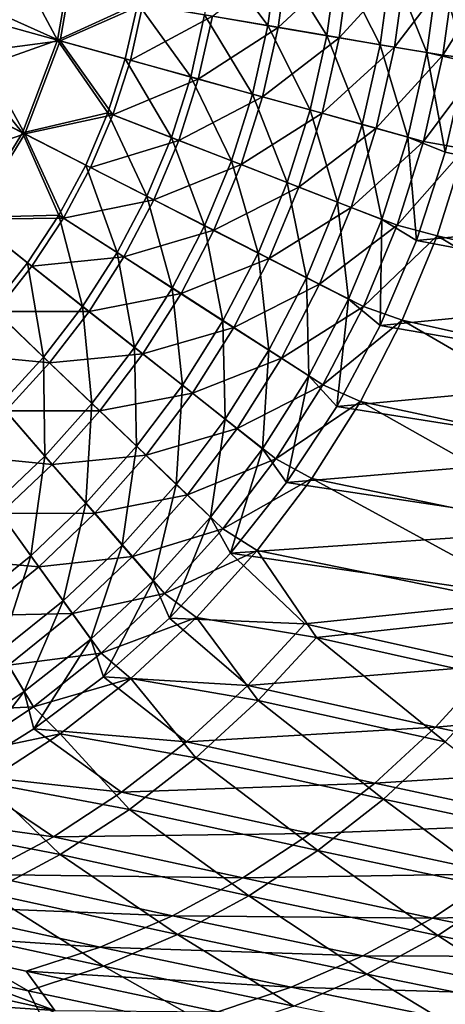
# Model space of a CAD drawing. Header units: metres. Extents: x 0 to 1400, y 0 to 700.
# Tile 22 of 40: x 1038 to 1099, y 114 to 257. Entities that reach past the tile are written whole.
import ezdxf

# ---------------------------------------------------------------- set-up
doc = ezdxf.new("R2010")
doc.units = ezdxf.units.M

msp = doc.modelspace()

# ---------------------------------------------------------------- linework, layer by layer
at = {"layer": 'None'}
for points in [[(1035.151123, 268.471405, -400), (1033.098267, 256.368866, -400), (1043.098389, 253.604172, -399.322235)], [(1045.960693, 267.749176, -402.289917), (1043.474976, 253.506195, -402.296814), (1033.509766, 257.939789, -403)], [(1045.560791, 267.775909, -399.316803), (1035.151123, 268.471405, -400), (1043.098389, 253.604172, -399.322235)], [(1045.560791, 267.775909, -399.316803), (1043.098389, 253.604172, -399.322235), (1054.747925, 258.924683, -397.300446)], [(1043.474976, 253.506195, -402.296814), (1045.960693, 267.749176, -402.289917), (1055.510376, 258.798767, -400.199219)], [(1065.700317, 266.430267, -393.909271), (1064.477417, 257.274292, -393.967468), (1073.692993, 255.71106, -389.384155)], [(1075.062256, 265.804749, -389.281982), (1065.700317, 266.430267, -393.909271), (1073.692993, 255.71106, -389.384155)], [(1065.604736, 257.086914, -396.741241), (1076.558838, 265.704742, -391.880096), (1075.166016, 255.465485, -391.986053)], [(1075.062256, 265.804749, -389.281982), (1073.692993, 255.71106, -389.384155), (1082.243164, 254.260681, -383.625122)], [(1083.741699, 265.224823, -383.469879), (1075.062256, 265.804749, -389.281982), (1082.243164, 254.260681, -383.625122)], [(1076.558838, 265.704742, -391.880096), (1085.56604, 265.102936, -385.848297), (1075.166016, 255.465485, -391.986053)], [(1075.166016, 255.465485, -391.986053), (1085.56604, 265.102936, -385.848297), (1084.036987, 253.961075, -386.011047)], [(1083.741699, 265.224823, -383.469879), (1082.243164, 254.260681, -383.625122), (1089.988159, 252.946838, -376.78537)], [(1091.594238, 264.700134, -376.568115), (1083.741699, 265.224823, -383.469879), (1089.988159, 252.946838, -376.78537)], [(1085.56604, 265.102936, -385.848297), (1093.710571, 264.558746, -378.689819), (1084.036987, 253.961075, -386.011047)], [(1091.594238, 264.700134, -376.568115), (1089.988159, 252.946838, -376.78537), (1096.793335, 251.792343, -368.976288)], [(1098.484009, 264.239807, -368.69339), (1091.594238, 264.700134, -376.568115), (1096.793335, 251.792343, -368.976288)], [(1084.036987, 253.961075, -386.011047), (1093.710571, 264.558746, -378.689819), (1092.07251, 252.598297, -378.914795)], [(1093.710571, 264.558746, -378.689819), (1100.853027, 264.081512, -370.52713), (1092.07251, 252.598297, -378.914795)], [(1092.07251, 252.598297, -378.914795), (1100.853027, 264.081512, -370.52713), (1099.132813, 251.400818, -370.812836)], [(1098.484009, 264.239807, -368.69339), (1096.793335, 251.792343, -368.976288), (1102.476685, 250.492264, -360.360382)], [(1104.279175, 263.8526, -359.999908), (1098.484009, 264.239807, -368.69339), (1102.476685, 250.492264, -360.360382)], [(1100.853027, 264.081512, -370.52713), (1106.87146, 263.679382, -361.499908), (1099.132813, 251.400818, -370.812836)], [(1099.132813, 251.400818, -370.812836), (1106.87146, 263.679382, -361.499908), (1105.139893, 250.684784, -361.863739)], [(1033.509766, 257.939789, -403), (1043.474976, 253.506195, -402.296814), (1031.695801, 251.959732, -403)], [(1054.747925, 258.924683, -397.300446), (1043.098389, 253.604172, -399.322235), (1052.94751, 250.881653, -397.303864)], [(1043.474976, 253.506195, -402.296814), (1055.510376, 258.798767, -400.199219), (1053.693604, 250.682419, -400.202759)], [(1054.747925, 258.924683, -397.300446), (1052.94751, 250.881653, -397.303864), (1062.453979, 248.253845, -393.975006)], [(1053.693604, 250.682419, -400.202759), (1055.510376, 258.798767, -400.199219), (1065.604736, 257.086914, -396.741241)], [(1064.477417, 257.274292, -393.967468), (1054.747925, 258.924683, -397.300446), (1062.453979, 248.253845, -393.975006)], [(1043.098389, 253.604172, -399.322235), (1033.098267, 256.368866, -400), (1030.629639, 249.21579, -400)], [(1063.556763, 247.956894, -396.749084), (1053.693604, 250.682419, -400.202759), (1065.604736, 257.086914, -396.741241)], [(1064.477417, 257.274292, -393.967468), (1062.453979, 248.253845, -393.975006), (1071.458984, 245.764648, -389.397278)], [(1063.556763, 247.956894, -396.749084), (1065.604736, 257.086914, -396.741241), (1075.166016, 255.465485, -391.986053)], [(1073.692993, 255.71106, -389.384155), (1064.477417, 257.274292, -393.967468), (1071.458984, 245.764648, -389.397278)], [(1072.89978, 245.375122, -391.999695), (1063.556763, 247.956894, -396.749084), (1075.166016, 255.465485, -391.986053)], [(1073.692993, 255.71106, -389.384155), (1071.458984, 245.764648, -389.397278), (1079.814819, 243.45491, -383.645081)], [(1075.166016, 255.465485, -391.986053), (1084.036987, 253.961075, -386.011047), (1072.89978, 245.375122, -391.999695)], [(1082.243164, 254.260681, -383.625122), (1073.692993, 255.71106, -389.384155), (1079.814819, 243.45491, -383.645081)], [(1043.098389, 253.604172, -399.322235), (1030.629639, 249.21579, -400), (1037.991089, 240.148758, -399.306549)], [(1043.474976, 253.506195, -402.296814), (1038.346802, 239.980286, -402.280548), (1031.695801, 251.959732, -403)], [(1043.098389, 253.604172, -399.322235), (1037.991089, 240.148758, -399.306549), (1050.424438, 243.03978, -397.28421)], [(1038.346802, 239.980286, -402.280548), (1043.474976, 253.506195, -402.296814), (1051.150269, 242.768188, -400.182404)], [(1043.098389, 253.604172, -399.322235), (1050.424438, 243.03978, -397.28421), (1052.94751, 250.881653, -397.303864)], [(1051.150269, 242.768188, -400.182404), (1043.474976, 253.506195, -402.296814), (1053.693604, 250.682419, -400.202759)], [(1084.036987, 253.961075, -386.011047), (1081.569092, 242.979477, -386.031799), (1072.89978, 245.375122, -391.999695)], [(1082.243164, 254.260681, -383.625122), (1079.814819, 243.45491, -383.645081), (1087.384888, 241.362381, -376.813171)], [(1081.569092, 242.979477, -386.031799), (1084.036987, 253.961075, -386.011047), (1092.07251, 252.598297, -378.914795)], [(1089.988159, 252.946838, -376.78537), (1082.243164, 254.260681, -383.625122), (1087.384888, 241.362381, -376.813171)], [(1031.695801, 251.959732, -403), (1038.346802, 239.980286, -402.280548), (1028.646118, 244.926712, -403)], [(1089.423096, 240.809128, -378.943726), (1081.569092, 242.979477, -386.031799), (1092.07251, 252.598297, -378.914795)], [(1089.988159, 252.946838, -376.78537), (1087.384888, 241.362381, -376.813171), (1094.03772, 239.523376, -369.012695)], [(1092.07251, 252.598297, -378.914795), (1099.132813, 251.400818, -370.812836), (1089.423096, 240.809128, -378.943726)], [(1096.793335, 251.792343, -368.976288), (1089.988159, 252.946838, -376.78537), (1094.03772, 239.523376, -369.012695)], [(1052.94751, 250.881653, -397.303864), (1050.424438, 243.03978, -397.28421), (1059.64624, 239.451263, -393.931305)], [(1051.150269, 242.768188, -400.182404), (1053.693604, 250.682419, -400.202759), (1063.556763, 247.956894, -396.749084)], [(1062.453979, 248.253845, -393.975006), (1052.94751, 250.881653, -397.303864), (1059.64624, 239.451263, -393.931305)], [(1099.132813, 251.400818, -370.812836), (1096.325684, 238.901733, -370.850739), (1089.423096, 240.809128, -378.943726)], [(1096.793335, 251.792343, -368.976288), (1094.03772, 239.523376, -369.012695), (1099.475342, 237.326538, -360.393799)], [(1099.132813, 251.400818, -370.812836), (1105.139893, 250.684784, -361.863739), (1096.325684, 238.901733, -370.850739)], [(1105.139893, 250.684784, -361.863739), (1102.277466, 237.8311, -361.917084), (1096.325684, 238.901733, -370.850739)], [(1102.476685, 250.492264, -360.360382), (1096.793335, 251.792343, -368.976288), (1099.475342, 237.326538, -360.393799)], [(1102.476685, 250.492264, -360.360382), (1099.475342, 237.326538, -360.393799), (1140.385132, 228.817963, -289.003357)], [(1030.629639, 249.21579, -400), (1028.641602, 244.917953, -400), (1037.991089, 240.148758, -399.306549)], [(1060.718262, 239.046295, -396.703796), (1051.150269, 242.768188, -400.182404), (1063.556763, 247.956894, -396.749084)], [(1062.453979, 248.253845, -393.975006), (1059.64624, 239.451263, -393.931305), (1068.378052, 236.053421, -389.321045)], [(1060.718262, 239.046295, -396.703796), (1063.556763, 247.956894, -396.749084), (1072.89978, 245.375122, -391.999695)], [(1071.458984, 245.764648, -389.397278), (1062.453979, 248.253845, -393.975006), (1068.378052, 236.053421, -389.321045)], [(1038.346802, 239.980286, -402.280548), (1021.842407, 234.359695, -403), (1028.646118, 244.926712, -403)], [(1037.991089, 240.148758, -399.306549), (1028.641602, 244.917953, -400), (1030.397705, 227.813248, -399.267639)], [(1069.777832, 235.522156, -391.920715), (1060.718262, 239.046295, -396.703796), (1072.89978, 245.375122, -391.999695)], [(1071.458984, 245.764648, -389.397278), (1068.378052, 236.053421, -389.321045), (1076.475342, 232.902451, -383.528961)], [(1072.89978, 245.375122, -391.999695), (1081.569092, 242.979477, -386.031799), (1069.777832, 235.522156, -391.920715)], [(1079.814819, 243.45491, -383.645081), (1071.458984, 245.764648, -389.397278), (1076.475342, 232.902451, -383.528961)], [(1079.814819, 243.45491, -383.645081), (1076.475342, 232.902451, -383.528961), (1083.80481, 230.050247, -376.651184)], [(1087.384888, 241.362381, -376.813171), (1079.814819, 243.45491, -383.645081), (1083.80481, 230.050247, -376.651184)], [(1037.991089, 240.148758, -399.306549), (1047.195313, 235.4534, -397.241486), (1050.424438, 243.03978, -397.28421)], [(1047.896851, 235.110443, -400.138123), (1038.346802, 239.980286, -402.280548), (1051.150269, 242.768188, -400.182404)], [(1050.424438, 243.03978, -397.28421), (1047.195313, 235.4534, -397.241486), (1056.071899, 230.925217, -393.836395)], [(1047.896851, 235.110443, -400.138123), (1051.150269, 242.768188, -400.182404), (1060.718262, 239.046295, -396.703796)], [(1059.64624, 239.451263, -393.931305), (1050.424438, 243.03978, -397.28421), (1056.071899, 230.925217, -393.836395)], [(1081.569092, 242.979477, -386.031799), (1078.179199, 232.254074, -385.91153), (1069.777832, 235.522156, -391.920715)], [(1078.179199, 232.254074, -385.91153), (1081.569092, 242.979477, -386.031799), (1089.423096, 240.809128, -378.943726)], [(1085.783936, 229.295853, -378.77594), (1078.179199, 232.254074, -385.91153), (1089.423096, 240.809128, -378.943726)], [(1087.384888, 241.362381, -376.813171), (1083.80481, 230.050247, -376.651184), (1090.238403, 227.546661, -368.800415)], [(1089.423096, 240.809128, -378.943726), (1096.325684, 238.901733, -370.850739), (1085.783936, 229.295853, -378.77594)], [(1094.03772, 239.523376, -369.012695), (1087.384888, 241.362381, -376.813171), (1090.238403, 227.546661, -368.800415)], [(1030.724609, 227.575439, -402.240234), (1021.842407, 234.359695, -403), (1038.346802, 239.980286, -402.280548)], [(1037.991089, 240.148758, -399.306549), (1030.397705, 227.813248, -399.267639), (1043.280884, 228.170212, -397.175781)], [(1030.724609, 227.575439, -402.240234), (1038.346802, 239.980286, -402.280548), (1043.953857, 227.756973, -400.070007)], [(1047.195313, 235.4534, -397.241486), (1037.991089, 240.148758, -399.306549), (1043.280884, 228.170212, -397.175781)], [(1043.953857, 227.756973, -400.070007), (1038.346802, 239.980286, -402.280548), (1047.896851, 235.110443, -400.138123)], [(1057.106812, 230.413986, -396.605438), (1047.896851, 235.110443, -400.138123), (1060.718262, 239.046295, -396.703796)], [(1059.64624, 239.451263, -393.931305), (1056.071899, 230.925217, -393.836395), (1064.468994, 226.641571, -389.155701)], [(1057.106812, 230.413986, -396.605438), (1060.718262, 239.046295, -396.703796), (1069.777832, 235.522156, -391.920715)], [(1068.378052, 236.053421, -389.321045), (1059.64624, 239.451263, -393.931305), (1064.468994, 226.641571, -389.155701)], [(1094.03772, 239.523376, -369.012695), (1090.238403, 227.546661, -368.800415), (1095.306152, 224.498871, -360.101135)], [(1099.475342, 237.326538, -360.393799), (1094.03772, 239.523376, -369.012695), (1095.306152, 224.498871, -360.101135)], [(1096.325684, 238.901733, -370.850739), (1092.459106, 226.699203, -370.630829), (1085.783936, 229.295853, -378.77594)], [(1096.325684, 238.901733, -370.850739), (1102.277466, 237.8311, -361.917084), (1092.459106, 226.699203, -370.630829)], [(1102.277466, 237.8311, -361.917084), (1098.288452, 225.192871, -361.654907), (1092.459106, 226.699203, -370.630829)], [(1098.288452, 225.192871, -361.654907), (1102.277466, 237.8311, -361.917084), (1138.960815, 215.813126, -290.348999)], [(1140.385132, 228.817963, -289.003357), (1099.475342, 237.326538, -360.393799), (1095.306152, 224.498871, -360.101135)], [(1047.195313, 235.4534, -397.241486), (1043.280884, 228.170212, -397.175781), (1051.752563, 222.727829, -393.690613)], [(1057.106812, 230.413986, -396.605438), (1043.953857, 227.756973, -400.070007), (1047.896851, 235.110443, -400.138123)], [(1056.071899, 230.925217, -393.836395), (1047.195313, 235.4534, -397.241486), (1051.752563, 222.727829, -393.690613)], [(1065.819458, 225.971161, -391.749359), (1057.106812, 230.413986, -396.605438), (1069.777832, 235.522156, -391.920715)], [(1068.378052, 236.053421, -389.321045), (1064.468994, 226.641571, -389.155701), (1072.245605, 222.674438, -383.277283)], [(1069.777832, 235.522156, -391.920715), (1078.179199, 232.254074, -385.91153), (1065.819458, 225.971161, -391.749359)], [(1076.475342, 232.902451, -383.528961), (1068.378052, 236.053421, -389.321045), (1072.245605, 222.674438, -383.277283)], [(1078.179199, 232.254074, -385.91153), (1073.888306, 221.856583, -385.650696), (1065.819458, 225.971161, -391.749359)], [(1076.475342, 232.902451, -383.528961), (1072.245605, 222.674438, -383.277283), (1079.271729, 219.090164, -376.300293)], [(1073.888306, 221.856583, -385.650696), (1078.179199, 232.254074, -385.91153), (1085.783936, 229.295853, -378.77594)], [(1083.80481, 230.050247, -376.651184), (1076.475342, 232.902451, -383.528961), (1079.271729, 219.090164, -376.300293)], [(1043.953857, 227.756973, -400.070007), (1057.106812, 230.413986, -396.605438), (1052.744141, 222.112289, -396.454346)], [(1056.071899, 230.925217, -393.836395), (1051.752563, 222.727829, -393.690613), (1059.755371, 217.586685, -388.901917)], [(1052.744141, 222.112289, -396.454346), (1057.106812, 230.413986, -396.605438), (1065.819458, 225.971161, -391.749359)], [(1064.468994, 226.641571, -389.155701), (1056.071899, 230.925217, -393.836395), (1059.755371, 217.586685, -388.901917)], [(1081.178467, 218.139084, -378.412262), (1073.888306, 221.856583, -385.650696), (1085.783936, 229.295853, -378.77594)], [(1083.80481, 230.050247, -376.651184), (1079.271729, 219.090164, -376.300293), (1085.422485, 215.952469, -368.34079)], [(1085.783936, 229.295853, -378.77594), (1092.459106, 226.699203, -370.630829), (1081.178467, 218.139084, -378.412262)], [(1090.238403, 227.546661, -368.800415), (1083.80481, 230.050247, -376.651184), (1085.422485, 215.952469, -368.34079)], [(1043.280884, 228.170212, -397.175781), (1030.397705, 227.813248, -399.267639), (1038.720581, 221.239395, -397.087708)], [(1030.397705, 227.813248, -399.267639), (1033.560059, 214.710526, -396.978058), (1038.720581, 221.239395, -397.087708)], [(1030.724609, 227.575439, -402.240234), (1043.953857, 227.756973, -400.070007), (1039.360718, 220.757126, -399.978729)], [(1034.163086, 214.160812, -399.865051), (1030.724609, 227.575439, -402.240234), (1039.360718, 220.757126, -399.978729)], [(1043.280884, 228.170212, -397.175781), (1038.720581, 221.239395, -397.087708), (1046.730225, 214.912949, -393.495361)], [(1039.360718, 220.757126, -399.978729), (1043.953857, 227.756973, -400.070007), (1052.744141, 222.112289, -396.454346)], [(1051.752563, 222.727829, -393.690613), (1043.280884, 228.170212, -397.175781), (1046.730225, 214.912949, -393.495361)], [(1090.238403, 227.546661, -368.800415), (1085.422485, 215.952469, -368.34079), (1090.021484, 212.143616, -359.488312)], [(1095.306152, 224.498871, -360.101135), (1090.238403, 227.546661, -368.800415), (1090.021484, 212.143616, -359.488312)], [(1140.385132, 228.817963, -289.003357), (1095.306152, 224.498871, -360.101135), (1136.734375, 216.692825, -288.496063)], [(1064.468994, 226.641571, -389.155701), (1059.755371, 217.586685, -388.901917), (1067.151733, 212.835281, -382.891296)], [(1072.245605, 222.674438, -383.277283), (1064.468994, 226.641571, -389.155701), (1067.151733, 212.835281, -382.891296)], [(1092.459106, 226.699203, -370.630829), (1087.560303, 214.88475, -370.15451), (1081.178467, 218.139084, -378.412262)], [(1092.459106, 226.699203, -370.630829), (1098.288452, 225.192871, -361.654907), (1087.560303, 214.88475, -370.15451)], [(1061.047852, 216.780045, -391.486298), (1052.744141, 222.112289, -396.454346), (1065.819458, 225.971161, -391.749359)], [(1065.819458, 225.971161, -391.749359), (1073.888306, 221.856583, -385.650696), (1061.047852, 216.780045, -391.486298)], [(1098.288452, 225.192871, -361.654907), (1093.221436, 212.89978, -361.082642), (1087.560303, 214.88475, -370.15451)], [(1093.221436, 212.89978, -361.082642), (1098.288452, 225.192871, -361.654907), (1134.355957, 203.779221, -289.286835)], [(1134.355957, 203.779221, -289.286835), (1098.288452, 225.192871, -361.654907), (1138.960815, 215.813126, -290.348999)], [(1136.734375, 216.692825, -288.496063), (1095.306152, 224.498871, -360.101135), (1090.021484, 212.143616, -359.488312)], [(1047.671875, 214.195419, -396.251923), (1039.360718, 220.757126, -399.978729), (1052.744141, 222.112289, -396.454346)], [(1051.752563, 222.727829, -393.690613), (1046.730225, 214.912949, -393.495361), (1054.282349, 208.948044, -388.562317)], [(1047.671875, 214.195419, -396.251923), (1052.744141, 222.112289, -396.454346), (1061.047852, 216.780045, -391.486298)], [(1059.755371, 217.586685, -388.901917), (1051.752563, 222.727829, -393.690613), (1054.282349, 208.948044, -388.562317)], [(1073.888306, 221.856583, -385.650696), (1068.722412, 211.85199, -385.25061), (1061.047852, 216.780045, -391.486298)], [(1072.245605, 222.674438, -383.277283), (1067.151733, 212.835281, -382.891296), (1073.814697, 208.555023, -375.762512)], [(1068.722412, 211.85199, -385.25061), (1073.888306, 221.856583, -385.650696), (1081.178467, 218.139084, -378.412262)], [(1079.271729, 219.090164, -376.300293), (1072.245605, 222.674438, -383.277283), (1073.814697, 208.555023, -375.762512)], [(1038.720581, 221.239395, -397.087708), (1033.560059, 214.710526, -396.978058), (1041.053345, 207.535019, -393.252441)], [(1034.163086, 214.160812, -399.865051), (1039.360718, 220.757126, -399.978729), (1047.671875, 214.195419, -396.251923)], [(1046.730225, 214.912949, -393.495361), (1038.720581, 221.239395, -397.087708), (1041.053345, 207.535019, -393.252441)], [(1079.271729, 219.090164, -376.300293), (1073.814697, 208.555023, -375.762512), (1079.623169, 204.823898, -367.637054)], [(1085.422485, 215.952469, -368.34079), (1079.271729, 219.090164, -376.300293), (1079.623169, 204.823898, -367.637054)], [(1059.755371, 217.586685, -388.901917), (1054.282349, 208.948044, -388.562317), (1061.242676, 203.450562, -382.375305)], [(1067.151733, 212.835281, -382.891296), (1059.755371, 217.586685, -388.901917), (1061.242676, 203.450562, -382.375305)], [(1075.635986, 207.412567, -377.854858), (1068.722412, 211.85199, -385.25061), (1081.178467, 218.139084, -378.412262)], [(1081.178467, 218.139084, -378.412262), (1087.560303, 214.88475, -370.15451), (1075.635986, 207.412567, -377.854858)], [(1055.508301, 208.008667, -391.134277), (1047.671875, 214.195419, -396.251923), (1061.047852, 216.780045, -391.486298)], [(1061.047852, 216.780045, -391.486298), (1068.722412, 211.85199, -385.25061), (1055.508301, 208.008667, -391.134277)], [(1136.734375, 216.692825, -288.496063), (1090.021484, 212.143616, -359.488312), (1132.219971, 204.895462, -287.454468)], [(1041.053345, 207.535019, -393.252441), (1033.560059, 214.710526, -396.978058), (1034.770264, 200.648438, -392.963623)], [(1046.730225, 214.912949, -393.495361), (1041.053345, 207.535019, -393.252441), (1048.101807, 200.785461, -388.140198)], [(1054.282349, 208.948044, -388.562317), (1046.730225, 214.912949, -393.495361), (1048.101807, 200.785461, -388.140198)], [(1087.560303, 214.88475, -370.15451), (1081.662964, 203.542664, -369.425079), (1075.635986, 207.412567, -377.854858)], [(1085.422485, 215.952469, -368.34079), (1079.623169, 204.823898, -367.637054), (1083.693604, 200.382538, -358.565857)], [(1087.560303, 214.88475, -370.15451), (1093.221436, 212.89978, -361.082642), (1081.662964, 203.542664, -369.425079)], [(1090.021484, 212.143616, -359.488312), (1085.422485, 215.952469, -368.34079), (1083.693604, 200.382538, -358.565857)], [(1028.40625, 208.017929, -399.729767), (1034.163086, 214.160812, -399.865051), (1041.938599, 206.718292, -396.000061)], [(1041.938599, 206.718292, -396.000061), (1034.163086, 214.160812, -399.865051), (1047.671875, 214.195419, -396.251923)], [(1041.938599, 206.718292, -396.000061), (1047.671875, 214.195419, -396.251923), (1055.508301, 208.008667, -391.134277)], [(1068.722412, 211.85199, -385.25061), (1062.730713, 202.306656, -384.715668), (1055.508301, 208.008667, -391.134277)], [(1067.151733, 212.835281, -382.891296), (1061.242676, 203.450562, -382.375305), (1067.488403, 198.517654, -375.044403)], [(1062.730713, 202.306656, -384.715668), (1068.722412, 211.85199, -385.25061), (1075.635986, 207.412567, -377.854858)], [(1073.814697, 208.555023, -375.762512), (1067.151733, 212.835281, -382.891296), (1067.488403, 198.517654, -375.044403)], [(1093.221436, 212.89978, -361.082642), (1087.131592, 201.090088, -360.207367), (1081.662964, 203.542664, -369.425079)], [(1090.021484, 212.143616, -359.488312), (1083.693604, 200.382538, -358.565857), (1132.219971, 204.895462, -287.454468)], [(1087.131592, 201.090088, -360.207367), (1093.221436, 212.89978, -361.082642), (1128.898804, 192.179977, -287.683044)], [(1128.898804, 192.179977, -287.683044), (1093.221436, 212.89978, -361.082642), (1134.355957, 203.779221, -289.286835)], [(1054.282349, 208.948044, -388.562317), (1048.101807, 200.785461, -388.140198), (1054.575684, 194.586212, -381.734589)], [(1061.242676, 203.450562, -382.375305), (1054.282349, 208.948044, -388.562317), (1054.575684, 194.586212, -381.734589)], [(1035.592773, 199.735764, -395.700562), (1028.40625, 208.017929, -399.729767), (1041.938599, 206.718292, -396.000061)], [(1041.053345, 207.535019, -393.252441), (1034.770264, 200.648438, -392.963623), (1041.266113, 193.158768, -387.638794)], [(1048.101807, 200.785461, -388.140198), (1041.053345, 207.535019, -393.252441), (1041.266113, 193.158768, -387.638794)], [(1049.252808, 199.717499, -390.696594), (1041.938599, 206.718292, -396.000061), (1055.508301, 208.008667, -391.134277)], [(1055.508301, 208.008667, -391.134277), (1062.730713, 202.306656, -384.715668), (1049.252808, 199.717499, -390.696594)], [(1073.814697, 208.555023, -375.762512), (1067.488403, 198.517654, -375.044403), (1072.901978, 194.242172, -366.698547)], [(1079.623169, 204.823898, -367.637054), (1073.814697, 208.555023, -375.762512), (1072.901978, 194.242172, -366.698547)], [(1035.592773, 199.735764, -395.700562), (1041.938599, 206.718292, -396.000061), (1049.252808, 199.717499, -390.696594)], [(1069.21167, 197.190216, -377.110413), (1062.730713, 202.306656, -384.715668), (1075.635986, 207.412567, -377.854858)], [(1075.635986, 207.412567, -377.854858), (1081.662964, 203.542664, -369.425079), (1069.21167, 197.190216, -377.110413)], [(1079.623169, 204.823898, -367.637054), (1072.901978, 194.242172, -366.698547), (1076.408325, 189.322205, -357.351166)], [(1083.693604, 200.382538, -358.565857), (1079.623169, 204.823898, -367.637054), (1076.408325, 189.322205, -357.351166)], [(1132.219971, 204.895462, -287.454468), (1083.693604, 200.382538, -358.565857), (1126.870239, 193.5242, -285.881958)], [(1061.242676, 203.450562, -382.375305), (1054.575684, 194.586212, -381.734589), (1060.356079, 189.050949, -374.153992)], [(1067.488403, 198.517654, -375.044403), (1061.242676, 203.450562, -382.375305), (1060.356079, 189.050949, -374.153992)], [(1081.662964, 203.542664, -369.425079), (1074.829224, 192.755554, -368.452118), (1069.21167, 197.190216, -377.110413)], [(1081.662964, 203.542664, -369.425079), (1087.131592, 201.090088, -360.207367), (1074.829224, 192.755554, -368.452118)], [(1062.730713, 202.306656, -384.715668), (1055.970703, 193.28746, -384.051361), (1049.252808, 199.717499, -390.696594)], [(1055.970703, 193.28746, -384.051361), (1062.730713, 202.306656, -384.715668), (1069.21167, 197.190216, -377.110413)], [(1041.266113, 193.158768, -387.638794), (1034.770264, 200.648438, -392.963623), (1033.828491, 186.123978, -387.061523)], [(1048.101807, 200.785461, -388.140198), (1041.266113, 193.158768, -387.638794), (1047.207642, 186.308197, -380.974457)], [(1054.575684, 194.586212, -381.734589), (1048.101807, 200.785461, -388.140198), (1047.207642, 186.308197, -380.974457)], [(1087.131592, 201.090088, -360.207367), (1080.074707, 189.900513, -359.036224), (1074.829224, 192.755554, -368.452118)], [(1083.693604, 200.382538, -358.565857), (1076.408325, 189.322205, -357.351166), (1126.870239, 193.5242, -285.881958)], [(1080.074707, 189.900513, -359.036224), (1087.131592, 201.090088, -360.207367), (1122.633789, 181.093948, -285.552643)], [(1122.633789, 181.093948, -285.552643), (1087.131592, 201.090088, -360.207367), (1128.898804, 192.179977, -287.683044)], [(1028.683838, 193.29924, -395.355347), (1035.592773, 199.735764, -395.700562), (1042.33374, 191.967072, -390.176636)], [(1042.33374, 191.967072, -390.176636), (1035.592773, 199.735764, -395.700562), (1049.252808, 199.717499, -390.696594)], [(1049.252808, 199.717499, -390.696594), (1055.970703, 193.28746, -384.051361), (1042.33374, 191.967072, -390.176636)], [(1067.488403, 198.517654, -375.044403), (1060.356079, 189.050949, -374.153992), (1065.3302, 184.287872, -365.536743)], [(1072.901978, 194.242172, -366.698547), (1067.488403, 198.517654, -375.044403), (1065.3302, 184.287872, -365.536743)], [(1061.969116, 187.546036, -376.187164), (1055.970703, 193.28746, -384.051361), (1069.21167, 197.190216, -377.110413)], [(1069.21167, 197.190216, -377.110413), (1074.829224, 192.755554, -368.452118), (1061.969116, 187.546036, -376.187164)], [(1054.575684, 194.586212, -381.734589), (1047.207642, 186.308197, -380.974457), (1052.481201, 180.227768, -373.099243)], [(1060.356079, 189.050949, -374.153992), (1054.575684, 194.586212, -381.734589), (1052.481201, 180.227768, -373.099243)], [(1034.804443, 184.814056, -389.577881), (1028.683838, 193.29924, -395.355347), (1042.33374, 191.967072, -390.176636)], [(1041.266113, 193.158768, -387.638794), (1033.828491, 186.123978, -387.061523), (1039.196899, 178.678253, -380.100525)], [(1047.207642, 186.308197, -380.974457), (1041.266113, 193.158768, -387.638794), (1039.196899, 178.678253, -380.100525)], [(1055.970703, 193.28746, -384.051361), (1048.499512, 184.861206, -383.263123), (1042.33374, 191.967072, -390.176636)], [(1048.499512, 184.861206, -383.263123), (1055.970703, 193.28746, -384.051361), (1061.969116, 187.546036, -376.187164)], [(1072.901978, 194.242172, -366.698547), (1065.3302, 184.287872, -365.536743), (1068.260498, 179.04715, -355.862946)], [(1076.408325, 189.322205, -357.351166), (1072.901978, 194.242172, -366.698547), (1068.260498, 179.04715, -355.862946)], [(1126.870239, 193.5242, -285.881958), (1076.408325, 189.322205, -357.351166), (1120.728638, 182.656052, -283.793213)], [(1042.33374, 191.967072, -390.176636), (1048.499512, 184.861206, -383.263123), (1034.804443, 184.814056, -389.577881)], [(1074.829224, 192.755554, -368.452118), (1067.130859, 182.605469, -367.247498), (1061.969116, 187.546036, -376.187164)], [(1074.829224, 192.755554, -368.452118), (1080.074707, 189.900513, -359.036224), (1067.130859, 182.605469, -367.247498)], [(1060.356079, 189.050949, -374.153992), (1052.481201, 180.227768, -373.099243), (1056.979126, 175.041611, -364.163116)], [(1065.3302, 184.287872, -365.536743), (1060.356079, 189.050949, -374.153992), (1056.979126, 175.041611, -364.163116)], [(1080.074707, 189.900513, -359.036224), (1072.112427, 179.427017, -357.580078), (1067.130859, 182.605469, -367.247498)], [(1076.408325, 189.322205, -357.351166), (1068.260498, 179.04715, -355.862946), (1120.728638, 182.656052, -283.793213)], [(1072.112427, 179.427017, -357.580078), (1080.074707, 189.900513, -359.036224), (1115.609131, 170.594299, -282.913605)], [(1115.609131, 170.594299, -282.913605), (1080.074707, 189.900513, -359.036224), (1122.633789, 181.093948, -285.552643)], [(1053.972168, 178.554077, -375.093384), (1048.499512, 184.861206, -383.263123), (1061.969116, 187.546036, -376.187164)], [(1061.969116, 187.546036, -376.187164), (1067.130859, 182.605469, -367.247498), (1053.972168, 178.554077, -375.093384)], [(1039.196899, 178.678253, -380.100525), (1033.828491, 186.123978, -387.061523), (1030.609009, 171.73262, -379.119965)], [(1047.207642, 186.308197, -380.974457), (1039.196899, 178.678253, -380.100525), (1043.928345, 172.116211, -371.88858)], [(1052.481201, 180.227768, -373.099243), (1047.207642, 186.308197, -380.974457), (1043.928345, 172.116211, -371.88858)], [(1034.804443, 184.814056, -389.577881), (1040.375732, 177.090576, -382.356659), (1026.72522, 178.29216, -388.904938)], [(1048.499512, 184.861206, -383.263123), (1040.375732, 177.090576, -382.356659), (1034.804443, 184.814056, -389.577881)], [(1040.375732, 177.090576, -382.356659), (1048.499512, 184.861206, -383.263123), (1053.972168, 178.554077, -375.093384)], [(1065.3302, 184.287872, -365.536743), (1056.979126, 175.041611, -364.163116), (1059.351196, 169.626129, -354.123993)], [(1068.260498, 179.04715, -355.862946), (1065.3302, 184.287872, -365.536743), (1059.351196, 169.626129, -354.123993)], [(1067.130859, 182.605469, -367.247498), (1058.640015, 173.174454, -365.823029), (1053.972168, 178.554077, -375.093384)], [(1067.130859, 182.605469, -367.247498), (1072.112427, 179.427017, -357.580078), (1058.640015, 173.174454, -365.823029)], [(1120.728638, 182.656052, -283.793213), (1068.260498, 179.04715, -355.862946), (1113.842163, 172.362717, -281.205872)], [(1052.481201, 180.227768, -373.099243), (1043.928345, 172.116211, -371.88858), (1047.921509, 166.578552, -362.589722)], [(1056.979126, 175.041611, -364.163116), (1052.481201, 180.227768, -373.099243), (1047.921509, 166.578552, -362.589722)], [(1072.112427, 179.427017, -357.580078), (1063.312988, 169.72168, -355.853668), (1058.640015, 173.174454, -365.823029)], [(1068.260498, 179.04715, -355.862946), (1059.351196, 169.626129, -354.123993), (1079.059814, 168.81134, -325.604248)], [(1063.312988, 169.72168, -355.853668), (1072.112427, 179.427017, -357.580078), (1080.769409, 166.82576, -327.079437)], [(1068.260498, 179.04715, -355.862946), (1079.059814, 168.81134, -325.604248), (1113.842163, 172.362717, -281.205872)], [(1080.769409, 166.82576, -327.079437), (1072.112427, 179.427017, -357.580078), (1115.609131, 170.594299, -282.913605)], [(1040.375732, 177.090576, -382.356659), (1031.665405, 170.012711, -381.339478), (1026.72522, 178.29216, -388.904938)], [(1039.196899, 178.678253, -380.100525), (1030.609009, 171.73262, -379.119965), (1034.770264, 164.755722, -370.532928)], [(1043.928345, 172.116211, -371.88858), (1039.196899, 178.678253, -380.100525), (1034.770264, 164.755722, -370.532928)], [(1045.286011, 170.283615, -373.837708), (1040.375732, 177.090576, -382.356659), (1053.972168, 178.554077, -375.093384)], [(1053.972168, 178.554077, -375.093384), (1058.640015, 173.174454, -365.823029), (1045.286011, 170.283615, -373.837708)], [(1031.665405, 170.012711, -381.339478), (1040.375732, 177.090576, -382.356659), (1045.286011, 170.283615, -373.837708)], [(1056.979126, 175.041611, -364.163116), (1047.921509, 166.578552, -362.589722), (1049.779785, 161.107498, -352.157288)], [(1059.351196, 169.626129, -354.123993), (1056.979126, 175.041611, -364.163116), (1049.779785, 161.107498, -352.157288)], [(1058.640015, 173.174454, -365.823029), (1049.430176, 164.539108, -364.191101), (1045.286011, 170.283615, -373.837708)], [(1058.640015, 173.174454, -365.823029), (1063.312988, 169.72168, -355.853668), (1049.430176, 164.539108, -364.191101)], [(1043.928345, 172.116211, -371.88858), (1034.770264, 164.755722, -370.532928), (1038.23877, 158.940994, -360.832123)], [(1047.921509, 166.578552, -362.589722), (1043.928345, 172.116211, -371.88858), (1038.23877, 158.940994, -360.832123)], [(1113.842163, 172.362717, -281.205872), (1079.059814, 168.81134, -325.604248), (1106.258179, 162.715881, -278.137482)], [(1035.984131, 162.775131, -372.431396), (1031.665405, 170.012711, -381.339478), (1045.286011, 170.283615, -373.837708)], [(1045.286011, 170.283615, -373.837708), (1049.430176, 164.539108, -364.191101), (1035.984131, 162.775131, -372.431396)], [(1107.873047, 160.75415, -279.783875), (1080.769409, 166.82576, -327.079437), (1115.609131, 170.594299, -282.913605)], [(1063.312988, 169.72168, -355.853668), (1053.744995, 160.834412, -353.872009), (1049.430176, 164.539108, -364.191101)], [(1059.351196, 169.626129, -354.123993), (1049.779785, 161.107498, -352.157288), (1070.745483, 159.838531, -322.066681)], [(1053.744995, 160.834412, -353.872009), (1063.312988, 169.72168, -355.853668), (1072.288574, 157.67334, -323.471069)], [(1059.351196, 169.626129, -354.123993), (1070.745483, 159.838531, -322.066681), (1079.059814, 168.81134, -325.604248)], [(1072.288574, 157.67334, -323.471069), (1063.312988, 169.72168, -355.853668), (1080.769409, 166.82576, -327.079437)], [(1079.059814, 168.81134, -325.604248), (1070.745483, 159.838531, -322.066681), (1106.258179, 162.715881, -278.137482)], [(1047.921509, 166.578552, -362.589722), (1038.23877, 158.940994, -360.832123), (1039.645142, 153.525177, -349.986206)], [(1049.779785, 161.107498, -352.157288), (1047.921509, 166.578552, -362.589722), (1039.645142, 153.525177, -349.986206)], [(1072.288574, 157.67334, -323.471069), (1080.769409, 166.82576, -327.079437), (1099.47583, 151.643967, -276.183136)], [(1080.769409, 166.82576, -327.079437), (1107.873047, 160.75415, -279.783875), (1099.47583, 151.643967, -276.183136)], [(1038.23877, 158.940994, -360.832123), (1034.770264, 164.755722, -370.532928), (1028.015991, 152.158997, -358.907166)], [(1049.430176, 164.539108, -364.191101), (1039.583862, 156.74292, -362.367828), (1035.984131, 162.775131, -372.431396)], [(1049.430176, 164.539108, -364.191101), (1053.744995, 160.834412, -353.872009), (1039.583862, 156.74292, -362.367828)], [(1035.984131, 162.775131, -372.431396), (1039.583862, 156.74292, -362.367828), (1026.142944, 156.058243, -370.886688)], [(1106.258179, 162.715881, -278.137482), (1070.745483, 159.838531, -322.066681), (1098.026367, 153.784622, -274.607391)], [(1106.258179, 162.715881, -278.137482), (1098.026367, 153.784622, -274.607391), (1133.475586, 156.815536, -230.658478)], [(1053.744995, 160.834412, -353.872009), (1043.477051, 152.815125, -351.650024), (1039.583862, 156.74292, -362.367828)], [(1049.779785, 161.107498, -352.157288), (1039.645142, 153.525177, -349.986206), (1061.837158, 151.651489, -318.085876)], [(1043.477051, 152.815125, -351.650024), (1053.744995, 160.834412, -353.872009), (1063.201782, 149.322418, -319.410614)], [(1049.779785, 161.107498, -352.157288), (1061.837158, 151.651489, -318.085876), (1070.745483, 159.838531, -322.066681)], [(1063.201782, 149.322418, -319.410614), (1053.744995, 160.834412, -353.872009), (1072.288574, 157.67334, -323.471069)], [(1038.23877, 158.940994, -360.832123), (1028.015991, 152.158997, -358.907166), (1029.04126, 146.900452, -347.634186)], [(1039.645142, 153.525177, -349.986206), (1038.23877, 158.940994, -360.832123), (1029.04126, 146.900452, -347.634186)], [(1070.745483, 159.838531, -322.066681), (1061.837158, 151.651489, -318.085876), (1098.026367, 153.784622, -274.607391)], [(1090.478149, 143.323517, -272.137939), (1063.201782, 149.322418, -319.410614), (1072.288574, 157.67334, -323.471069)], [(1099.47583, 151.643967, -276.183136), (1090.478149, 143.323517, -272.137939), (1072.288574, 157.67334, -323.471069)], [(1039.583862, 156.74292, -362.367828), (1029.1875, 149.816986, -360.370636), (1026.142944, 156.058243, -370.886688)], [(1039.583862, 156.74292, -362.367828), (1043.477051, 152.815125, -351.650024), (1029.1875, 149.816986, -360.370636)], [(1133.475586, 156.815536, -230.658478), (1098.026367, 153.784622, -274.607391), (1125.325195, 147.923218, -227.135498)], [(1039.645142, 153.525177, -349.986206), (1029.04126, 146.900452, -347.634186), (1052.397827, 144.307114, -313.690063)], [(1039.645142, 153.525177, -349.986206), (1052.397827, 144.307114, -313.690063), (1061.837158, 151.651489, -318.085876)], [(1098.026367, 153.784622, -274.607391), (1061.837158, 151.651489, -318.085876), (1089.205688, 145.627533, -270.641632)], [(1125.325195, 147.923218, -227.135498), (1098.026367, 153.784622, -274.607391), (1089.205688, 145.627533, -270.641632)], [(1043.477051, 152.815125, -351.650024), (1032.577759, 145.713684, -349.202698), (1029.1875, 149.816986, -360.370636)], [(1032.577759, 145.713684, -349.202698), (1043.477051, 152.815125, -351.650024), (1053.573242, 141.8311, -314.926788)], [(1053.573242, 141.8311, -314.926788), (1043.477051, 152.815125, -351.650024), (1063.201782, 149.322418, -319.410614)], [(1061.837158, 151.651489, -318.085876), (1052.397827, 144.307114, -313.690063), (1089.205688, 145.627533, -270.641632)], [(1117.771118, 137.513657, -224.852142), (1090.478149, 143.323517, -272.137939), (1099.47583, 151.643967, -276.183136)], [(1080.942383, 135.849884, -267.676636), (1053.573242, 141.8311, -314.926788), (1063.201782, 149.322418, -319.410614)], [(1090.478149, 143.323517, -272.137939), (1080.942383, 135.849884, -267.676636), (1063.201782, 149.322418, -319.410614)], [(1089.205688, 145.627533, -270.641632), (1116.59082, 139.793823, -223.184036), (1125.325195, 147.923218, -227.135498)], [(1029.04126, 146.900452, -347.634186), (1018.054871, 141.24295, -345.123169), (1042.490112, 137.862366, -308.907501)], [(1029.04126, 146.900452, -347.634186), (1042.490112, 137.862366, -308.907501), (1052.397827, 144.307114, -313.690063)], [(1043.467041, 135.257431, -310.048492), (1021.127075, 139.576202, -346.548309), (1032.577759, 145.713684, -349.202698)], [(1043.467041, 135.257431, -310.048492), (1032.577759, 145.713684, -349.202698), (1053.573242, 141.8311, -314.926788)], [(1089.205688, 145.627533, -270.641632), (1052.397827, 144.307114, -313.690063), (1079.857544, 138.300568, -266.267944)], [(1116.59082, 139.793823, -223.184036), (1089.205688, 145.627533, -270.641632), (1079.857544, 138.300568, -266.267944)], [(1052.397827, 144.307114, -313.690063), (1042.490112, 137.862366, -308.907501), (1079.857544, 138.300568, -266.267944)], [(1108.326782, 130.055832, -220.412201), (1080.942383, 135.849884, -267.676636), (1090.478149, 143.323517, -272.137939)], [(1117.771118, 137.513657, -224.852142), (1108.326782, 130.055832, -220.412201), (1090.478149, 143.323517, -272.137939)], [(1043.467041, 135.257431, -310.048492), (1053.573242, 141.8311, -314.926788), (1070.931396, 129.280197, -262.827454)], [(1053.573242, 141.8311, -314.926788), (1080.942383, 135.849884, -267.676636), (1070.931396, 129.280197, -262.827454)], [(1018.054871, 141.24295, -345.123169), (1032.182129, 132.369858, -303.769775), (1042.490112, 137.862366, -308.907501)], [(1032.952515, 129.655106, -304.807861), (1021.127075, 139.576202, -346.548309), (1043.467041, 135.257431, -310.048492)], [(1107.332642, 132.482391, -218.83139), (1116.59082, 139.793823, -223.184036), (1079.857544, 138.300568, -266.267944)], [(1042.490112, 137.862366, -308.907501), (1032.182129, 132.369858, -303.769775), (1070.043579, 131.859711, -261.514069)], [(1079.857544, 138.300568, -266.267944), (1042.490112, 137.862366, -308.907501), (1070.043579, 131.859711, -261.514069)], [(1079.857544, 138.300568, -266.267944), (1070.043579, 131.859711, -261.514069), (1107.332642, 132.482391, -218.83139)], [(1060.512817, 123.667267, -257.622101), (1032.952515, 129.655106, -304.807861), (1043.467041, 135.257431, -310.048492)], [(1070.931396, 129.280197, -262.827454), (1060.512817, 123.667267, -257.622101), (1043.467041, 135.257431, -310.048492)], [(1070.931396, 129.280197, -262.827454), (1080.942383, 135.849884, -267.676636), (1098.409302, 123.488625, -215.590805)], [(1080.942383, 135.849884, -267.676636), (1108.326782, 130.055832, -220.412201), (1098.409302, 123.488625, -215.590805)], [(1059.829956, 126.356766, -256.411011), (1032.182129, 132.369858, -303.769775), (1021.561035, 127.864975, -298.321869)], [(1070.043579, 131.859711, -261.514069), (1032.182129, 132.369858, -303.769775), (1059.829956, 126.356766, -256.411011)], [(1097.610718, 126.043983, -214.104828), (1070.043579, 131.859711, -261.514069), (1059.829956, 126.356766, -256.411011)], [(1107.332642, 132.482391, -218.83139), (1070.043579, 131.859711, -261.514069), (1097.610718, 126.043983, -214.104828)], [(1134.824219, 126.852089, -171.382019), (1107.332642, 132.482391, -218.83139), (1097.610718, 126.043983, -214.104828)], [(1049.77356, 119.046974, -252.105499), (1022.118652, 125.060234, -299.250854), (1032.952515, 129.655106, -304.807861)], [(1049.77356, 119.046974, -252.105499), (1032.952515, 129.655106, -304.807861), (1060.512817, 123.667267, -257.622101)], [(1088.084839, 117.864113, -210.419022), (1060.512817, 123.667267, -257.622101), (1070.931396, 129.280197, -262.827454)], [(1098.409302, 123.488625, -215.590805), (1088.084839, 117.864113, -210.419022), (1070.931396, 129.280197, -262.827454)], [(1098.409302, 123.488625, -215.590805), (1108.326782, 130.055832, -220.412201), (1125.902222, 117.882378, -168.34024)], [(1042.682983, 112.588577, -214.046051), (971.841125, 128.260513, -333.891846), (884.697205, 123.204353, -333.891846)], [(971.841125, 128.260513, -333.891846), (1042.682983, 112.588577, -214.046051), (1010.719055, 124.37883, -292.612183)], [(1021.561035, 127.864975, -298.321869), (1010.719055, 124.37883, -292.612183), (1049.302002, 121.826874, -251.002884)], [(1049.302002, 121.826874, -251.002884), (1059.829956, 126.356766, -256.411011), (1021.561035, 127.864975, -298.321869)], [(1087.489624, 120.529617, -209.034805), (1059.829956, 126.356766, -256.411011), (1049.302002, 121.826874, -251.002884)], [(1059.829956, 126.356766, -256.411011), (1087.489624, 120.529617, -209.034805), (1097.610718, 126.043983, -214.104828)], [(1097.610718, 126.043983, -214.104828), (1087.489624, 120.529617, -209.034805), (1125.192749, 120.414803, -166.681534)], [(1134.824219, 126.852089, -171.382019), (1097.610718, 126.043983, -214.104828), (1125.192749, 120.414803, -166.681534)], [(972.044922, 125.313126, -334.412811), (1041.727417, 109.902779, -216.615463), (926.055054, 65.330803, -11.263518)], [(972.044922, 125.313126, -334.412811), (1011.059509, 121.504509, -293.426788), (1041.727417, 109.902779, -216.615463)], [(1011.059509, 121.504509, -293.426788), (1022.118652, 125.060234, -299.250854), (1038.805908, 115.450912, -246.325989)], [(1022.118652, 125.060234, -299.250854), (1049.77356, 119.046974, -252.105499), (1038.805908, 115.450912, -246.325989)], [(884.697205, 123.204353, -333.891846), (926.873169, 67.898544, -8.263518), (1042.682983, 112.588577, -214.046051)], [(1010.719055, 124.37883, -292.612183), (1042.682983, 112.588577, -214.046051), (1038.550049, 118.301033, -245.337006)], [(1010.719055, 124.37883, -292.612183), (1038.550049, 118.301033, -245.337006), (1049.302002, 121.826874, -251.002884)], [(1077.438721, 113.217911, -204.940933), (1049.77356, 119.046974, -252.105499), (1060.512817, 123.667267, -257.622101)], [(1060.512817, 123.667267, -257.622101), (1088.084839, 117.864113, -210.419022), (1077.438721, 113.217911, -204.940933)], [(1115.670288, 112.245384, -163.200531), (1088.084839, 117.864113, -210.419022), (1098.409302, 123.488625, -215.590805)], [(1125.902222, 117.882378, -168.34024), (1115.670288, 112.245384, -163.200531), (1098.409302, 123.488625, -215.590805)], [(1049.302002, 121.826874, -251.002884), (1038.550049, 118.301033, -245.337006), (1077.053223, 115.974228, -203.664551)], [(1077.053223, 115.974228, -203.664551), (1087.489624, 120.529617, -209.034805), (1049.302002, 121.826874, -251.002884)], [(1011.059509, 121.504509, -293.426788), (1038.805908, 115.450912, -246.325989), (1041.727417, 109.902779, -216.615463)], [(1087.489624, 120.529617, -209.034805), (1077.053223, 115.974228, -203.664551), (1115.16272, 114.888145, -161.643066)], [(1125.192749, 120.414803, -166.681534), (1087.489624, 120.529617, -209.034805), (1115.16272, 114.888145, -161.643066)], [(1038.805908, 115.450912, -246.325989), (1049.77356, 119.046974, -252.105499), (1066.560791, 109.58152, -199.203873)], [(1066.560791, 109.58152, -199.203873), (1049.77356, 119.046974, -252.105499), (1077.438721, 113.217911, -204.940933)], [(1042.682983, 112.588577, -214.046051), (1066.389526, 112.408707, -198.040436), (1038.550049, 118.301033, -245.337006)], [(1038.550049, 118.301033, -245.337006), (1066.389526, 112.408707, -198.040436), (1077.053223, 115.974228, -203.664551)], [(1077.438721, 113.217911, -204.940933), (1088.084839, 117.864113, -210.419022), (1105.115356, 107.57283, -157.759216)], [(1088.084839, 117.864113, -210.419022), (1115.670288, 112.245384, -163.200531), (1105.115356, 107.57283, -157.759216)], [(1066.389526, 112.408707, -198.040436), (1104.81604, 110.306831, -156.308975), (1077.053223, 115.974228, -203.664551)], [(1077.053223, 115.974228, -203.664551), (1104.81604, 110.306831, -156.308975), (1115.16272, 114.888145, -161.643066)], [(1041.727417, 109.902779, -216.615463), (1038.805908, 115.450912, -246.325989), (1066.560791, 109.58152, -199.203873)]]:
    msp.add_3dface(points, dxfattribs=at)

doc.saveas('drawing.dxf')
